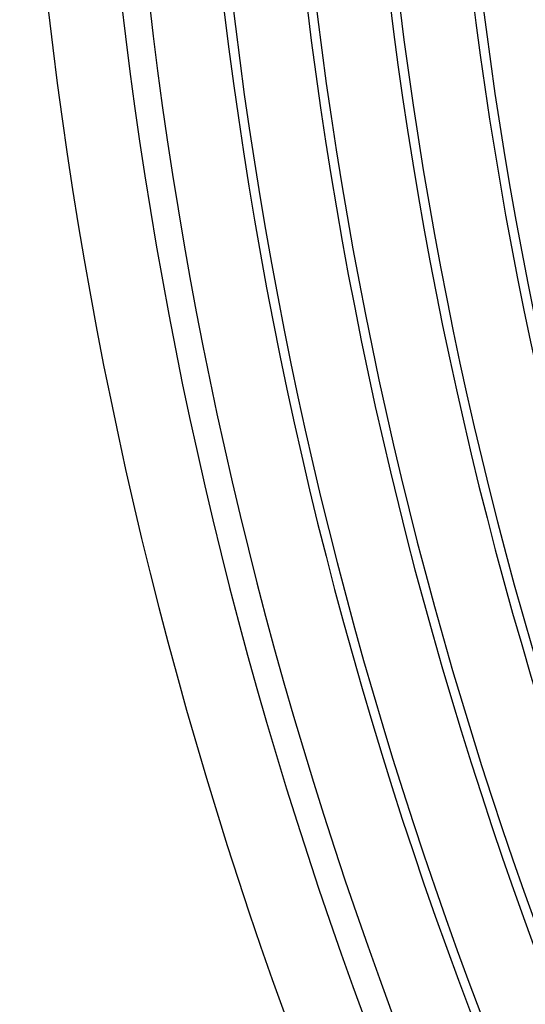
# Model space of a CAD drawing. Header units: millimetres. Extents: x -280 to 280, y -247 to 247.
# Tile 8 of 85: x -240 to -212, y -81 to -28. Entities that reach past the tile are written whole.
import ezdxf

# ---------------------------------------------------------------- set-up
doc = ezdxf.new("R2010")
doc.units = ezdxf.units.MM
doc.layers.add('THICK', color=7, linetype='Continuous')

msp = doc.modelspace()

# ---------------------------------------------------------------- linework, layer by layer
at = {"layer": 'THICK'}
for radius, start, end in [(230.5, 180.27288, 239.72711), (226, 180.31047, 239.68958), (221.5, 180.34484, 239.65514), (217, 180.37704, 239.623), (240, 180.47748, 239.5225), (236, 180.43646, 239.56353), (234.5, 180.48866, 239.51133), (230, 180.49822, 239.50176), (225.5, 180.50819, 239.49185), (221, 180.51851, 239.48148), (216.5, 180.52928, 239.47071)]:
    msp.add_arc((0, 0), radius, start, end, dxfattribs=at)

doc.saveas('drawing.dxf')
